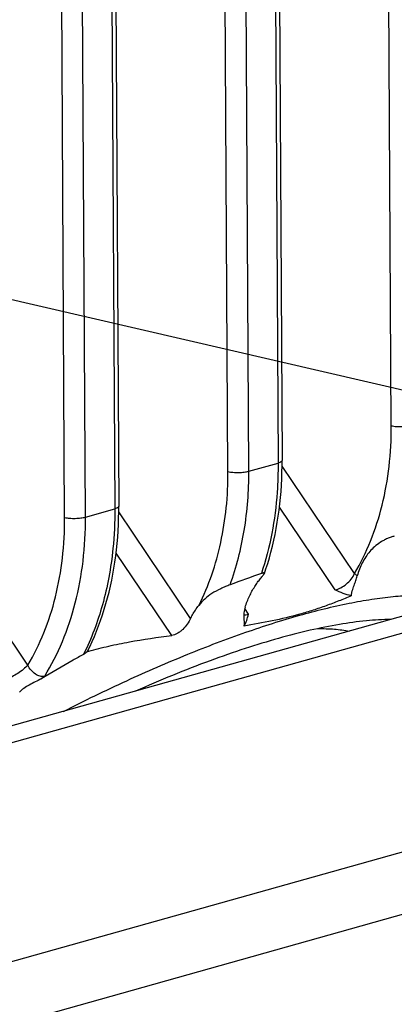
# Model space of a CAD drawing. Header units: millimetres. Extents: x 114 to 402, y 91 to 329.
# Tile 8 of 22: x 258.11 to 264.33, y 173.95 to 190.3. Entities that reach past the tile are written whole.
import ezdxf

# ---------------------------------------------------------------- set-up
doc = ezdxf.new("R2010")
doc.units = ezdxf.units.MM
doc.header["$LTSCALE"] = 32.67
doc.linetypes.add('PHANTOM', pattern=[0.8, 0.45, -0.05, 0.1, -0.05, 0.1, -0.05])
doc.layers.add('00_COMPONENTS', color=7, linetype='CONTINUOUS')
doc.layers.add('50_ALL_DETAILS', color=7, linetype='CONTINUOUS')

msp = doc.modelspace()

# ---------------------------------------------------------------- linework, layer by layer
at = {"layer": '00_COMPONENTS', "color": 4}
for p, q in [((264.281, 183.557), (264.011, 232.175)), ((262.13, 231.557), (262.4, 182.938)), ((261.567, 182.795), (261.296, 231.413)), ((261.913, 182.802), (261.643, 231.42)), ((259.415, 230.795), (259.685, 182.176)), ((258.852, 182.033), (258.581, 230.652)), ((259.199, 182.04), (258.928, 230.658)), ((275.564, 183.226), (250.551, 176.206)), ((261.913, 182.802), (262.4, 182.938)), ((263.671, 181.105), (262.466, 182.887)), ((259.199, 182.04), (259.685, 182.176)), ((263.351, 180.831), (262.423, 182.205)), ((260.947, 180.357), (259.751, 182.125)), ((258.242, 179.581), (257.037, 181.363)), ((260.633, 180.075), (259.708, 181.443)), ((261.907, 180.426), (261.846, 180.522)), ((254.041, 172.519), (271.687, 177.471))]:
    msp.add_line(p, q, dxfattribs=at)
at = {"layer": '00_COMPONENTS', "color": 7}
for p, q in [((262.196, 231.6), (262.467, 182.982)), ((259.481, 230.839), (259.752, 182.22)), ((275.363, 183.452), (250.35, 176.433)), ((259.224, 179.802), (259.236, 179.806)), ((254.255, 173.616), (271.901, 178.568))]:
    msp.add_line(p, q, dxfattribs=at)
for points in [[(262.172, 181.103), (262.197, 181.178), (262.227, 181.271), (262.255, 181.365), (262.281, 181.46), (262.305, 181.557), (262.328, 181.654), (262.35, 181.753), (262.369, 181.852), (262.387, 181.953), (262.402, 182.054), (262.417, 182.156), (262.429, 182.259), (262.44, 182.363), (262.449, 182.467), (262.456, 182.572), (262.461, 182.678), (262.465, 182.784), (262.466, 182.891), (262.467, 182.982)], [(259.234, 179.815), (259.27, 179.888), (259.309, 179.972), (259.347, 180.058), (259.383, 180.145), (259.418, 180.234), (259.451, 180.324), (259.482, 180.416), (259.512, 180.509), (259.54, 180.603), (259.566, 180.698), (259.591, 180.795), (259.614, 180.892), (259.635, 180.991), (259.654, 181.09), (259.672, 181.191), (259.688, 181.292), (259.702, 181.394), (259.714, 181.497), (259.725, 181.601), (259.734, 181.705), (259.741, 181.81), (259.746, 181.916), (259.75, 182.022), (259.752, 182.129), (259.752, 182.22)]]:
    msp.add_lwpolyline(points, dxfattribs=at)
for centre, radius, start, end in [((267.543, 165.121), 16.875, 108.7369, 110.6162), ((260.562, 175.424), 4.578, 106.6108, 106.8253), ((256.613, 181.71), 2.996, 308.1682, 309.537)]:
    msp.add_arc(centre, radius, start, end, dxfattribs=at)
at = {"layer": '00_COMPONENTS', "color": 4}
for points, knots in [([(263.671, 181.105), (263.773, 181.276), (263.954, 181.645), (264.145, 182.243), (264.26, 182.887), (264.283, 183.331), (264.281, 183.557)], [0, 0, 0, 0, 0.234255, 0.479572, 0.735303, 1, 1, 1, 1]), ([(264.281, 183.557), (264.309, 183.551), (264.368, 183.543), (264.458, 183.541), (264.547, 183.547), (264.603, 183.557), (264.628, 183.564)], [0, 0, 0, 0, 0.239501, 0.510298, 0.775702, 1, 1, 1, 1]), ([(262.467, 182.982), (262.467, 182.972), (262.454, 182.961), (262.44, 182.953), (262.423, 182.945), (262.41, 182.941), (262.4, 182.938)], [0, 0, 0, 0, 0.351215, 0.4843, 0.637088, 1, 1, 1, 1]), ([(262.4, 182.938), (262.401, 182.777), (262.382, 182.156), (262.269, 181.537), (262.122, 181.102)], [0, 0, 0, 0, 0.260549, 1, 1, 1, 1]), ([(261.083, 180.574), (261.249, 180.902), (261.432, 181.443), (261.55, 182.198), (261.568, 182.594), (261.567, 182.795)], [0, 0, 0, 0, 0.481876, 0.737074, 1, 1, 1, 1]), ([(261.567, 182.795), (261.594, 182.789), (261.653, 182.782), (261.743, 182.779), (261.832, 182.785), (261.888, 182.795), (261.913, 182.802)], [0, 0, 0, 0, 0.239501, 0.510298, 0.775702, 1, 1, 1, 1]), ([(261.601, 180.916), (261.709, 181.208), (261.868, 181.832), (261.915, 182.473), (261.913, 182.802)], [0, 0, 0, 0, 0.486935, 1, 1, 1, 1]), ([(259.685, 182.176), (259.687, 181.956), (259.67, 181.575), (259.595, 181.043), (259.458, 180.447), (259.298, 180.022), (259.165, 179.759)], [0, 0, 0, 0, 0.265205, 0.458292, 0.645519, 1, 1, 1, 1]), ([(259.752, 182.22), (259.752, 182.21), (259.74, 182.199), (259.725, 182.191), (259.708, 182.184), (259.695, 182.179), (259.685, 182.176)], [0, 0, 0, 0, 0.351215, 0.4843, 0.637088, 1, 1, 1, 1]), ([(258.242, 179.581), (258.344, 179.753), (258.524, 180.121), (258.716, 180.72), (258.83, 181.364), (258.853, 181.808), (258.852, 182.033)], [0, 0, 0, 0, 0.23425, 0.479569, 0.735303, 1, 1, 1, 1]), ([(258.521, 179.399), (258.634, 179.582), (258.835, 179.976), (259.047, 180.62), (259.174, 181.316), (259.2, 181.796), (259.199, 182.04)], [0, 0, 0, 0, 0.233647, 0.478767, 0.734723, 1, 1, 1, 1]), ([(258.852, 182.033), (258.879, 182.027), (258.938, 182.02), (259.029, 182.017), (259.117, 182.023), (259.173, 182.033), (259.199, 182.04)], [0, 0, 0, 0, 0.239501, 0.510298, 0.775702, 1, 1, 1, 1]), ([(263.351, 180.831), (263.366, 180.835), (263.396, 180.845), (263.46, 180.875), (263.567, 180.946), (263.643, 181.036), (263.671, 181.105)], [0, 0, 0, 0, 0.104439, 0.222393, 0.484236, 1, 1, 1, 1]), ([(263.715, 181.065), (263.711, 181.068), (263.696, 181.08), (263.681, 181.094), (263.671, 181.105)], [0, 0, 0, 0, 0.255327, 1, 1, 1, 1]), ([(261.83, 180.42), (261.841, 180.416), (261.867, 180.416), (261.893, 180.422), (261.907, 180.426)], [0, 0, 0, 0, 0.433349, 1, 1, 1, 1]), ([(258.242, 179.581), (258.218, 179.556), (258.165, 179.508), (258.076, 179.444), (257.997, 179.398), (257.934, 179.369), (257.905, 179.357), (257.891, 179.353)], [0, 0, 0, 0, 0.240618, 0.511911, 0.776912, 0.895695, 1, 1, 1, 1]), ([(258.521, 179.399), (258.509, 179.396), (258.484, 179.392), (258.444, 179.397), (258.404, 179.41), (258.35, 179.44), (258.291, 179.496), (258.255, 179.551), (258.242, 179.581)], [0, 0, 0, 0, 0.102112, 0.211728, 0.329887, 0.455988, 0.724135, 1, 1, 1, 1])]:
    msp.add_open_spline(points, degree=3, knots=knots, dxfattribs=at)
at = {"layer": '00_COMPONENTS', "color": 7}
for points, knots in [([(264.332, 181.722), (264.314, 181.718), (264.275, 181.706), (264.216, 181.684), (264.156, 181.655), (264.083, 181.612), (264.003, 181.552), (263.922, 181.469), (263.855, 181.378), (263.798, 181.28), (263.75, 181.176), (263.725, 181.102), (263.715, 181.065)], [0, 0, 0, 0, 0.058905, 0.129141, 0.200435, 0.268963, 0.396784, 0.517127, 0.635363, 0.754753, 0.876465, 1, 1, 1, 1]), ([(261.852, 180.542), (261.863, 180.574), (261.885, 180.636), (261.923, 180.725), (261.965, 180.809), (262.01, 180.886), (262.051, 180.945), (262.083, 180.989), (262.107, 181.018), (262.128, 181.045), (262.147, 181.068), (262.16, 181.084), (262.168, 181.096), (262.171, 181.101), (262.172, 181.103)], [0, 0, 0, 0, 0.154881, 0.304022, 0.447915, 0.586182, 0.717036, 0.778556, 0.836455, 0.889577, 0.936264, 0.974131, 0.988778, 1, 1, 1, 1]), ([(262.172, 181.103), (262.172, 181.104), (262.173, 181.107), (262.171, 181.112), (262.164, 181.113), (262.156, 181.112), (262.147, 181.11), (262.135, 181.106), (262.127, 181.104), (262.122, 181.102)], [0, 0, 0, 0, 0.068135, 0.119817, 0.254182, 0.375236, 0.539839, 0.748923, 1, 1, 1, 1]), ([(263.618, 180.732), (263.618, 180.739), (263.619, 180.754), (263.623, 180.775), (263.628, 180.797), (263.636, 180.825), (263.647, 180.861), (263.667, 180.917), (263.691, 180.984), (263.708, 181.038), (263.715, 181.065)], [0, 0, 0, 0, 0.061191, 0.124204, 0.187964, 0.252343, 0.381374, 0.510023, 0.762399, 1, 1, 1, 1]), ([(261.601, 180.916), (261.576, 180.906), (261.524, 180.885), (261.422, 180.84), (261.302, 180.776), (261.179, 180.683), (261.113, 180.611), (261.083, 180.574)], [0, 0, 0, 0, 0.126642, 0.268298, 0.535511, 0.773778, 1, 1, 1, 1]), ([(258.833, 178.813), (259.18, 178.99), (259.862, 179.321), (260.872, 179.76), (261.831, 180.125), (262.726, 180.411), (263.429, 180.584), (263.949, 180.677), (264.303, 180.723), (264.633, 180.746), (264.937, 180.747), (265.214, 180.726), (265.389, 180.695), (265.471, 180.676)], [0, 0, 0, 0, 0.16702, 0.325073, 0.472265, 0.606927, 0.727685, 0.78254, 0.833593, 0.880812, 0.924215, 0.963887, 1, 1, 1, 1]), ([(263.617, 180.733), (263.548, 180.703), (263.409, 180.646), (263.197, 180.565), (262.981, 180.492), (262.684, 180.403), (262.301, 180.311), (261.989, 180.256), (261.831, 180.231)], [0, 0, 0, 0, 0.120788, 0.242509, 0.365413, 0.489592, 0.742146, 1, 1, 1, 1]), ([(263.617, 180.733), (263.572, 180.742), (263.481, 180.771), (263.395, 180.811), (263.351, 180.831)], [0, 0, 0, 0, 0.487639, 1, 1, 1, 1]), ([(260.947, 180.357), (260.956, 180.377), (260.996, 180.453), (261.044, 180.524), (261.083, 180.574)], [0, 0, 0, 0, 0.256012, 1, 1, 1, 1]), ([(261.852, 180.542), (261.842, 180.513), (261.829, 180.452), (261.829, 180.391), (261.831, 180.362)], [0, 0, 0, 0, 0.510379, 1, 1, 1, 1]), ([(260.947, 180.357), (260.931, 180.325), (260.892, 180.26), (260.831, 180.187), (260.772, 180.137), (260.714, 180.098), (260.665, 180.079), (260.633, 180.075)], [0, 0, 0, 0, 0.248574, 0.517533, 0.650496, 0.77733, 1, 1, 1, 1]), ([(261.831, 180.231), (261.852, 180.258), (261.883, 180.323), (261.899, 180.391), (261.907, 180.426)], [0, 0, 0, 0, 0.487965, 1, 1, 1, 1]), ([(261.831, 180.362), (261.832, 180.341), (261.836, 180.297), (261.836, 180.253), (261.831, 180.231)], [0, 0, 0, 0, 0.480727, 1, 1, 1, 1]), ([(264.274, 180.34), (264.138, 180.339), (263.852, 180.321), (263.403, 180.259), (262.917, 180.161), (262.395, 180.026), (261.841, 179.857), (261.042, 179.578), (260.438, 179.33), (260.03, 179.149)], [0, 0, 0, 0, 0.091918, 0.193961, 0.305988, 0.427674, 0.558551, 0.698036, 1, 1, 1, 1]), ([(263.058, 180.188), (263.151, 180.189), (263.328, 180.184), (263.503, 180.162), (263.585, 180.147)], [0, 0, 0, 0, 0.526464, 1, 1, 1, 1]), ([(259.253, 179.811), (259.363, 179.843), (259.587, 179.901), (260.046, 179.994), (260.397, 180.044), (260.633, 180.075)], [0, 0, 0, 0, 0.244266, 0.493055, 1, 1, 1, 1]), ([(259.165, 179.759), (259.107, 179.727), (258.873, 179.594), (258.64, 179.458), (258.465, 179.354)], [0, 0, 0, 0, 0.245671, 1, 1, 1, 1]), ([(259.234, 179.815), (259.231, 179.81), (259.224, 179.801), (259.202, 179.782), (259.181, 179.768), (259.165, 179.759)], [0, 0, 0, 0, 0.162642, 0.389281, 1, 1, 1, 1]), ([(258.465, 179.354), (258.432, 179.337), (258.364, 179.303), (258.265, 179.253), (258.187, 179.208), (258.135, 179.168), (258.114, 179.146), (258.105, 179.135)], [0, 0, 0, 0, 0.267184, 0.534797, 0.788701, 0.902119, 1, 1, 1, 1])]:
    msp.add_open_spline(points, degree=3, knots=knots, dxfattribs=at)
at = {"layer": '50_ALL_DETAILS', "color": 7, "linetype": 'PHANTOM'}
msp.add_line((367.303, 160.404), (252.266, 186.966), dxfattribs=at)

doc.saveas('drawing.dxf')
